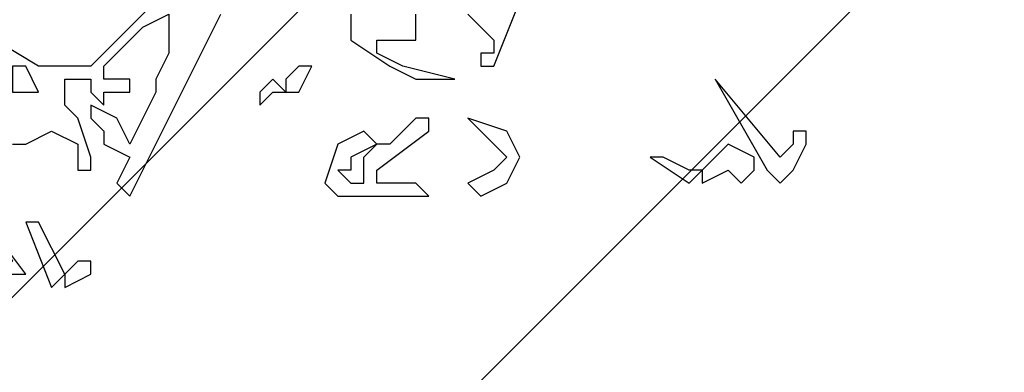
# Model space of a CAD drawing. Header units: centimetres. Extents: x 100159 to 737697, y -50084 to 234864.
# Tile 28 of 165: x 403177 to 403217, y -21121 to -21107. Entities that reach past the tile are written whole.
import ezdxf

# ---------------------------------------------------------------- set-up
doc = ezdxf.new("R2010")
doc.units = ezdxf.units.CM
doc.layers.get('0').update_dxf_attribs({"lineweight": 5})
doc.layers.add('DDL- PAYSAGE', color=63, linetype='Continuous')
doc.layers.add('DDL-HACHURES', color=252, linetype='Continuous', lineweight=13)

# ---------------------------------------------------------------- blocks, each defined once
blk = doc.blocks.new('Arbue11')
for points in [[(0.28384, 0.09487), (0.27322, 0.09487), (0.2521, 0.10549), (0.23092, 0.09487), (0.23092, 0.07375), (0.2203, 0.07375), (0.2203, 0.07375), (0.2203, 0.08431), (0.2203, 0.08431), (0.23092, 0.11605), (0.24148, 0.12667), (0.24148, 0.13723), (0.24148, 0.13723), (0.24148, 0.14779), (0.23092, 0.14779), (0.23092, 0.14779), (0.2203, 0.14779), (0.2203, 0.14779), (0.2203, 0.13723), (0.20974, 0.12667), (0.20974, 0.12667), (0.20974, 0.13723), (0.18856, 0.13723), (0.18856, 0.14779), (0.20974, 0.14779), (0.20974, 0.15841), (0.178, 0.19015), (0.15682, 0.20071), (0.15682, 0.19015), (0.15682, 0.17959), (0.15682, 0.16897), (0.16744, 0.14779), (0.16744, 0.13723), (0.18856, 0.09487), (0.18856, 0.09487), (0.19918, 0.11605), (0.2203, 0.12667), (0.2203, 0.12667), (0.2203, 0.11605), (0.20974, 0.10549), (0.20974, 0.09487), (0.18856, 0.08431), (0.19918, 0.06313), (0.18856, 0.05257), (0.16744, 0.09487), (0.14626, 0.13723), (0.11452, 0.20071)], [(0.00868, 0.20071), (0.00868, 0.17959), (-0.02306, 0.15841), (-0.04424, 0.14779), (-0.06542, 0.14779), (-0.07598, 0.14779), (-0.07598, 0.14779), (-0.03368, 0.15841), (-0.0125, 0.16897), (-0.0125, 0.17959), (-0.02306, 0.17959), (-0.04424, 0.17959), (-0.04424, 0.20071)], [(-0.0866, 0.20071), (-0.09716, 0.19015), (-0.10778, 0.17959), (-0.10778, 0.16897), (-0.09716, 0.16897), (-0.09716, 0.16897), (-0.09716, 0.15841), (-0.10778, 0.15841), (-0.1289, 0.21133)], [(-0.00194, 0.83575), (0.00868, 0.76165), (0.00868, 0.70873), (0.04042, 0.56059), (0.0616, 0.49705), (0.09334, 0.35947), (0.11452, 0.30655), (0.15682, 0.22189), (0.18856, 0.19015), (0.2203, 0.15841), (0.26266, 0.15841), (0.31558, 0.19015)], [(0.0616, 0.14779), (0.0616, 0.13723), (0.0616, 0.13723), (0.05098, 0.13723), (0.04042, 0.15841), (0.05098, 0.15841), (0.0616, 0.14779)], [(0.28384, 0.14779), (0.28384, 0.13723), (0.26266, 0.13723), (0.27322, 0.15841), (0.28384, 0.15841), (0.28384, 0.14779)], [(-0.28766, 0.14779), (-0.33002, 0.07375), (-0.34058, 0.06313), (-0.34058, 0.06313), (-0.3512, 0.07375), (-0.36176, 0.09487), (-0.36176, 0.09487), (-0.36176, 0.10549), (-0.3512, 0.10549), (-0.3512, 0.09487), (-0.34058, 0.08431), (-0.28766, 0.14779), (-0.28766, 0.14779), (-0.28766, 0.14779)], [(0.08272, 0.13723), (0.08272, 0.13723), (0.08272, 0.12667), (0.07216, 0.13723), (0.0616, 0.13723), (0.07216, 0.14779), (0.08272, 0.13723), (0.08272, 0.13723)], [(-0.0866, 0.11605), (-0.10778, 0.09487), (-0.11834, 0.08431), (-0.10778, 0.07375), (-0.0866, 0.06313), (-0.09716, 0.05257), (-0.11834, 0.06313), (-0.1289, 0.08431), (-0.11834, 0.10549), (-0.0866, 0.11605), (-0.0866, 0.11605), (-0.0866, 0.11605)], [(-0.02306, 0.09487), (-0.0125, 0.09487), (-0.0125, 0.09487), (-0.00194, 0.10549), (0.01924, 0.09487), (0.0298, 0.06313), (0.01924, 0.05257), (-0.00194, 0.05257), (-0.0125, 0.05257), (-0.04424, 0.05257), (-0.04424, 0.05257), (-0.04424, 0.05257), (-0.05486, 0.05257), (-0.05486, 0.05257), (-0.04424, 0.06313), (-0.0125, 0.06313), (-0.0125, 0.07375), (-0.0125, 0.07375), (-0.05486, 0.10549), (-0.05486, 0.11605), (-0.04424, 0.11605), (-0.02306, 0.09487)], [(-0.26648, 0.07375), (-0.24536, 0.08431), (-0.23474, 0.08431), (-0.26648, 0.06313), (-0.26648, 0.06313), (-0.2771, 0.07375), (-0.2771, 0.06313), (-0.29828, 0.07375), (-0.30884, 0.06313), (-0.30884, 0.06313), (-0.3194, 0.07375), (-0.3194, 0.08431), (-0.29828, 0.09487), (-0.2771, 0.07375), (-0.26648, 0.07375)], [(0.00868, 0.07375), (0.01924, 0.07375), (0.00868, 0.06313), (-0.00194, 0.06313), (-0.00194, 0.08431), (-0.0125, 0.09487), (0.00868, 0.08431), (0.00868, 0.07375)], [(0.2521, -0.02153), (0.24148, -0.01091), (0.26266, 0.03139), (0.27322, 0.03139), (0.2521, -0.02153)], [(0.28384, -0.00035), (0.28384, -0.00035), (0.2944, -0.01091), (0.28384, -0.01091), (0.27322, -0.01091), (0.27322, -0.01091), (0.27322, -0.01091), (0.30502, 0.03139), (0.30502, 0.03139), (0.28384, -0.00035)], [(0.24148, -0.01091), (0.24148, -0.02153), (0.2203, -0.01091), (0.2203, -0.01091), (0.2203, -0.00035), (0.23092, -0.00035), (0.24148, -0.01091)]]:
    blk.add_lwpolyline(points)

msp = doc.modelspace()

# ---------------------------------------------------------------- hatches: boundary and pattern name
at = {"layer": 'DDL-HACHURES'}
h = msp.add_hatch(dxfattribs=at)
h.set_pattern_fill('ANSI31', color=256, scale=5, angle=180)
h.set_pattern_definition([(315, (487101.846, -21236.112), (11.2253202, 11.2253202), [])])
edge = h.paths.add_edge_path()
edge.add_line((428241.223, -20411.342), (430732.326, -20411.377))
edge.add_line((430732.326, -20411.377), (430732.469, -20542.781))
edge.add_line((430732.469, -20542.781), (430771.842, -20569.512))
edge.add_line((430771.842, -20569.512), (430771.842, -20447.377))
edge.add_line((430771.842, -20447.377), (431572.594, -20447.377))
edge.add_line((431572.594, -20447.377), (431572.594, -20557.358))
edge.add_line((431572.594, -20557.358), (431592.594, -20570.936))
edge.add_line((431592.594, -20570.936), (431592.594, -20447.377))
edge.add_line((431592.594, -20447.377), (431852.489, -20447.377))
edge.add_line((431852.489, -20447.377), (431852.489, -20557.286))
edge.add_line((431852.489, -20557.286), (431872.594, -20570.512))
edge.add_line((431872.594, -20570.512), (431872.594, -20447.377))
edge.add_line((431872.594, -20447.377), (432672.944, -20447.377))
edge.add_line((432672.944, -20447.377), (432672.944, -20556.215))
edge.add_line((432672.944, -20556.215), (432712.53, -20583.09))
edge.add_line((432712.53, -20583.09), (432712.53, -20413.377))
edge.add_line((432712.53, -20413.377), (432730.53, -20413.377))
edge.add_line((432730.53, -20413.377), (432730.53, -20431.377))
edge.add_line((432730.53, -20431.377), (432952.464, -20432.308))
edge.add_line((432952.464, -20432.308), (432952.464, -20471.377))
edge.add_line((432952.464, -20471.377), (432972.464, -20471.377))
edge.add_line((432972.464, -20471.377), (432972.464, -20431.377))
edge.add_line((432972.464, -20431.377), (433251.467, -20430.076))
edge.add_line((433251.467, -20430.076), (433251.467, -20605.165))
edge.add_line((433251.467, -20605.165), (433271.467, -20596.83))
edge.add_line((433271.467, -20596.83), (433271.467, -20431.377))
edge.add_line((433271.467, -20431.377), (433772.53, -20431.377))
edge.add_line((433772.53, -20431.377), (433772.53, -20596.83))
edge.add_line((433772.53, -20596.83), (433792.53, -20603.864))
edge.add_line((433792.53, -20603.864), (433792.53, -20431.377))
edge.add_line((433792.53, -20431.377), (433812.532, -20431.377))
edge.add_line((433812.532, -20431.377), (433812.532, -20471.377))
edge.add_line((433812.532, -20471.377), (433832.532, -20471.377))
edge.add_line((433832.532, -20471.377), (433832.532, -20411.377))
edge.add_line((433832.532, -20411.377), (434044.531, -20411.377))
edge.add_line((434044.531, -20411.377), (434044.531, -20426.377))
edge.add_line((434044.531, -20426.377), (435404.807, -20480.764))
edge.add_line((435404.807, -20480.764), (435404.807, -20469.769))
edge.add_line((435404.807, -20469.769), (435547.248, -20477.825))
edge.add_line((435547.248, -20477.825), (435546.926, -20489.675))
edge.add_line((435546.926, -20489.675), (437193.368, -20551.115))
edge.add_line((437193.368, -20551.115), (437732.1, -20616.411))
edge.add_line((437732.1, -20616.411), (437732.1, -20631.411))
edge.add_line((437732.1, -20631.411), (438339.416, -20630.913))
edge.add_line((438339.416, -20630.913), (438339.416, -20615.913))
edge.add_line((438339.416, -20615.913), (438805.023, -20610.193))
edge.add_line((438805.023, -20610.193), (438811.747, -21068.427))
edge.add_line((438811.747, -21068.427), (421995.953, -21014.17))
edge.add_line((421995.953, -21014.17), (423667.654, -20634.342))
edge.add_arc((423727.96, -20641.842), 60.77, 172.91073, 187.08927)
edge.add_arc((424337.298, -76079283.802), 76058634.463, 89.99949554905, 90.00050445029, ccw=False)
edge.add_line((425006.944, -20649.342), (425006.944, -20612.039))
edge.add_line((425006.944, -20612.039), (425953.543, -20512.039))
edge.add_line((425953.543, -20512.039), (428241.223, -20411.342))
h = msp.add_hatch(dxfattribs=at)
h.set_pattern_fill('ANSI31', color=256, scale=5, angle=180)
h.set_pattern_definition([(225, (436276.044, 268681.754), (11.22532015, -11.22532015), [])])
h.paths.add_polyline_path([(401871.954, -21099.68), (407784.521, -21099.714), (410885.477, -21234.714), (411427.377, -21304.714), (411427.377, -21319.714), (412034.693, -21319.216), (412034.693, -21304.216), (412284.938, -21304.011), (412751.729, -21299.293), (412762.081, -21861.598), (397446.283, -21863.892), (397446.283, -21322.68), (398464.797, -21322.68), (398464.797, -21337.68), (399211.728, -21337.68), (399211.728, -21322.68), (400648.904, -21199.68)])

# ---------------------------------------------------------------- block references
at = {"layer": 'DDL- PAYSAGE', "color": 85, "lineweight": 0, "true_color": 0x58ba48, "xscale": -50, "yscale": 50, "zscale": 50}
msp.add_blockref('Arbue11', (403190.912, -21116.726), dxfattribs=at)

doc.saveas('drawing.dxf')
